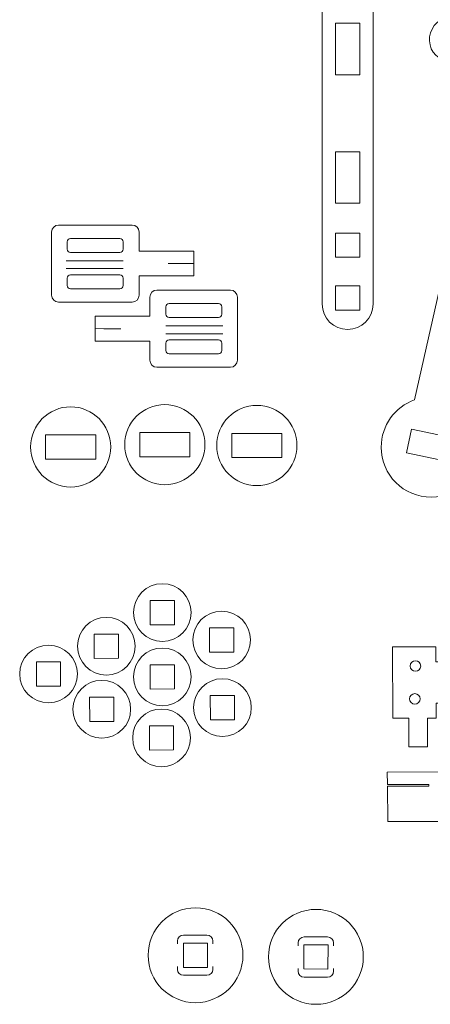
# Model space of a CAD drawing. Header units: centimetres. Extents: x -22.6 to 22.5, y -21.3 to 21.3.
# Tile 1 of 41: x -22.5 to -15.5, y -19.4 to -2.7. Entities that reach past the tile are written whole.
import ezdxf

# ---------------------------------------------------------------- set-up
doc = ezdxf.new("R2010")
doc.units = ezdxf.units.CM
doc.header["$MEASUREMENT"] = 0
doc.layers.add('layer 1', color=7, linetype='Continuous')

msp = doc.modelspace()

# ---------------------------------------------------------------- linework, layer by layer
at = {"layer": 'layer 1', "color": 250, "lineweight": 9}
for points, knots in [([(-16.89292, -0.66036), (-16.89292, -0.66036), (-16.89292, -0.66036), (-16.89292, -0.66036), (-16.89292, -0.66036), (-16.65518, -0.66036), (-16.46066, -0.85487), (-16.46066, -1.09261), (-16.46066, -1.09261), (-16.46066, -1.09261), (-16.46066, -7.56515), (-16.46066, -7.56515), (-16.46066, -7.56515), (-16.46066, -7.80288), (-16.65518, -7.9974), (-16.89292, -7.9974), (-16.89292, -7.9974), (-16.89292, -7.9974), (-16.89292, -7.9974), (-16.89292, -7.9974), (-16.89292, -7.9974), (-17.13064, -7.9974), (-17.32516, -7.80288), (-17.32516, -7.56515), (-17.32516, -7.56515), (-17.32516, -7.56515), (-17.32516, -1.09261), (-17.32516, -1.09261), (-17.32516, -1.09261), (-17.32516, -0.85487), (-17.13064, -0.66036), (-16.89292, -0.66036)], [0, 0, 0, 0, 0.11111111, 0.11111111, 0.11111111, 0.11111111, 0.22222222, 0.22222222, 0.22222222, 0.22222222, 0.33333333, 0.33333333, 0.33333333, 0.33333333, 0.44444444, 0.44444444, 0.44444444, 0.44444444, 0.55555556, 0.55555556, 0.55555556, 0.55555556, 0.66666667, 0.66666667, 0.66666667, 0.66666667, 0.77777778, 0.77777778, 0.77777778, 0.77777778, 1, 1, 1, 1]), ([(-15.75634, -9.19132), (-16.08641, -9.30794), (-16.3225, -9.62238), (-16.3225, -9.99272), (-16.3225, -9.99272), (-16.3225, -10.46256), (-15.94253, -10.84256), (-15.47267, -10.84256), (-15.47267, -10.84256), (-15.00279, -10.84256), (-14.62282, -10.46259), (-14.62282, -9.99272), (-14.62282, -9.99272), (-14.62282, -9.88302), (-14.64353, -9.77823), (-14.68128, -9.68201), (-14.68128, -9.68201), (-13.69496, -8.01502), (-11.10489, -6.91342), (-9.46076, -7.05213), (-9.46076, -7.05213), (-9.26086, -7.06899), (-8.85584, -6.88767), (-9.13367, -6.42366), (-9.13367, -6.42366), (-10.06791, -4.86342), (-12.00099, -2.82275), (-15.07369, -2.68657), (-15.07369, -2.68657), (-15.59017, -2.66368), (-15.65778, -3.38627), (-15.18629, -3.43261), (-15.18629, -3.43261), (-14.83343, -3.46728), (-14.56047, -3.88948), (-14.67253, -4.38625), (-14.67253, -4.38625), (-14.67253, -4.38625), (-15.75634, -9.19132), (-15.75634, -9.19132)], [0, 0, 0, 0, 0.09090909, 0.09090909, 0.09090909, 0.09090909, 0.18181818, 0.18181818, 0.18181818, 0.18181818, 0.27272727, 0.27272727, 0.27272727, 0.27272727, 0.36363636, 0.36363636, 0.36363636, 0.36363636, 0.45454545, 0.45454545, 0.45454545, 0.45454545, 0.54545455, 0.54545455, 0.54545455, 0.54545455, 0.63636364, 0.63636364, 0.63636364, 0.63636364, 0.72727273, 0.72727273, 0.72727273, 0.72727273, 0.81818182, 0.81818182, 0.81818182, 0.81818182, 1, 1, 1, 1]), ([(-17.09942, -2.80321), (-17.09942, -2.80321), (-16.68797, -2.80284), (-16.68797, -2.80284), (-16.68797, -2.80284), (-16.68797, -2.80284), (-16.68744, -3.67612), (-16.68744, -3.67612), (-16.68744, -3.67612), (-16.68744, -3.67612), (-17.0993, -3.67612), (-17.0993, -3.67612), (-17.0993, -3.67612), (-17.0993, -3.67612), (-17.09942, -2.80321), (-17.09942, -2.80321)], [0, 0, 0, 0, 0.2, 0.2, 0.2, 0.2, 0.4, 0.4, 0.4, 0.4, 0.6, 0.6, 0.6, 0.6, 1, 1, 1, 1]), ([(-17.09899, -5.85469), (-17.09899, -5.85469), (-16.68754, -5.85507), (-16.68754, -5.85507), (-16.68754, -5.85507), (-16.68754, -5.85507), (-16.68669, -4.9818), (-16.68669, -4.9818), (-16.68669, -4.9818), (-16.68669, -4.9818), (-17.09887, -4.9818), (-17.09887, -4.9818), (-17.09887, -4.9818), (-17.09887, -4.9818), (-17.09899, -5.85469), (-17.09899, -5.85469)], [0, 0, 0, 0, 0.2, 0.2, 0.2, 0.2, 0.4, 0.4, 0.4, 0.4, 0.6, 0.6, 0.6, 0.6, 1, 1, 1, 1]), ([(-19.50572, -6.66907), (-19.50572, -6.66907), (-20.43045, -6.66907), (-20.43045, -6.66907), (-20.43045, -6.66907), (-20.43045, -6.66907), (-20.43045, -6.34437), (-20.43045, -6.34437), (-20.43045, -6.34437), (-20.43045, -6.27853), (-20.48432, -6.22468), (-20.55014, -6.22468), (-20.55014, -6.22468), (-20.55014, -6.22468), (-21.79752, -6.22468), (-21.79752, -6.22468), (-21.79752, -6.22468), (-21.86335, -6.22468), (-21.91721, -6.27853), (-21.91721, -6.34437), (-21.91721, -6.34437), (-21.91721, -6.34437), (-21.91721, -7.4138), (-21.91721, -7.4138), (-21.91721, -7.4138), (-21.91721, -7.47963), (-21.86335, -7.53348), (-21.79752, -7.53348), (-21.79752, -7.53348), (-21.79752, -7.53348), (-20.55014, -7.53348), (-20.55014, -7.53348), (-20.55014, -7.53348), (-20.4843, -7.53348), (-20.43045, -7.47963), (-20.43045, -7.4138), (-20.43045, -7.4138), (-20.43045, -7.4138), (-20.43045, -7.08907), (-20.43045, -7.08907), (-20.43045, -7.08907), (-20.43045, -7.08907), (-19.50572, -7.08907), (-19.50572, -7.08907), (-19.50572, -7.08907), (-19.50572, -7.08907), (-19.50572, -6.66907), (-19.50572, -6.66907)], [0, 0, 0, 0, 0.07692308, 0.07692308, 0.07692308, 0.07692308, 0.15384615, 0.15384615, 0.15384615, 0.15384615, 0.23076923, 0.23076923, 0.23076923, 0.23076923, 0.30769231, 0.30769231, 0.30769231, 0.30769231, 0.38461538, 0.38461538, 0.38461538, 0.38461538, 0.46153846, 0.46153846, 0.46153846, 0.46153846, 0.53846154, 0.53846154, 0.53846154, 0.53846154, 0.61538462, 0.61538462, 0.61538462, 0.61538462, 0.69230769, 0.69230769, 0.69230769, 0.69230769, 0.76923077, 0.76923077, 0.76923077, 0.76923077, 0.84615385, 0.84615385, 0.84615385, 0.84615385, 1, 1, 1, 1]), ([(-20.76007, -6.453), (-20.76007, -6.453), (-21.59588, -6.453), (-21.59588, -6.453), (-21.59588, -6.453), (-21.62635, -6.453), (-21.65127, -6.47793), (-21.65127, -6.5084), (-21.65127, -6.5084), (-21.65127, -6.5084), (-21.65127, -6.63471), (-21.65127, -6.63471), (-21.65127, -6.63471), (-21.65127, -6.66518), (-21.62635, -6.6901), (-21.59588, -6.6901), (-21.59588, -6.6901), (-21.59588, -6.6901), (-20.76007, -6.6901), (-20.76007, -6.6901), (-20.76007, -6.6901), (-20.7296, -6.6901), (-20.70467, -6.66518), (-20.70467, -6.63471), (-20.70467, -6.63471), (-20.70467, -6.63471), (-20.70467, -6.5084), (-20.70467, -6.5084), (-20.70467, -6.5084), (-20.70467, -6.47793), (-20.7296, -6.453), (-20.76007, -6.453)], [0, 0, 0, 0, 0.11111111, 0.11111111, 0.11111111, 0.11111111, 0.22222222, 0.22222222, 0.22222222, 0.22222222, 0.33333333, 0.33333333, 0.33333333, 0.33333333, 0.44444444, 0.44444444, 0.44444444, 0.44444444, 0.55555556, 0.55555556, 0.55555556, 0.55555556, 0.66666667, 0.66666667, 0.66666667, 0.66666667, 0.77777778, 0.77777778, 0.77777778, 0.77777778, 1, 1, 1, 1]), ([(-16.68678, -6.77259), (-16.68678, -6.77259), (-16.68658, -6.36114), (-16.68658, -6.36114), (-16.68658, -6.36114), (-16.68658, -6.36114), (-17.0987, -6.36029), (-17.0987, -6.36029), (-17.0987, -6.36029), (-17.0987, -6.36029), (-17.09888, -6.77172), (-17.09888, -6.77172), (-17.09888, -6.77172), (-17.09888, -6.77172), (-16.68678, -6.77259), (-16.68678, -6.77259)], [0, 0, 0, 0, 0.2, 0.2, 0.2, 0.2, 0.4, 0.4, 0.4, 0.4, 0.6, 0.6, 0.6, 0.6, 1, 1, 1, 1]), ([(-20.76008, -7.06857), (-20.76008, -7.06857), (-21.59589, -7.06857), (-21.59589, -7.06857), (-21.59589, -7.06857), (-21.62636, -7.06857), (-21.65129, -7.09349), (-21.65129, -7.12396), (-21.65129, -7.12396), (-21.65129, -7.12396), (-21.65129, -7.25027), (-21.65129, -7.25027), (-21.65129, -7.25027), (-21.65129, -7.28074), (-21.62636, -7.30567), (-21.59589, -7.30567), (-21.59589, -7.30567), (-21.59589, -7.30567), (-20.76008, -7.30567), (-20.76008, -7.30567), (-20.76008, -7.30567), (-20.72961, -7.30567), (-20.70469, -7.28074), (-20.70469, -7.25027), (-20.70469, -7.25027), (-20.70469, -7.25027), (-20.70469, -7.12396), (-20.70469, -7.12396), (-20.70469, -7.12396), (-20.70469, -7.09349), (-20.72961, -7.06857), (-20.76008, -7.06857)], [0, 0, 0, 0, 0.11111111, 0.11111111, 0.11111111, 0.11111111, 0.22222222, 0.22222222, 0.22222222, 0.22222222, 0.33333333, 0.33333333, 0.33333333, 0.33333333, 0.44444444, 0.44444444, 0.44444444, 0.44444444, 0.55555556, 0.55555556, 0.55555556, 0.55555556, 0.66666667, 0.66666667, 0.66666667, 0.66666667, 0.77777778, 0.77777778, 0.77777778, 0.77777778, 1, 1, 1, 1]), ([(-21.1753, -7.77302), (-21.1753, -7.77302), (-20.25057, -7.77302), (-20.25057, -7.77302), (-20.25057, -7.77302), (-20.25057, -7.77302), (-20.25057, -7.44832), (-20.25057, -7.44832), (-20.25057, -7.44832), (-20.25057, -7.38248), (-20.1967, -7.32863), (-20.13088, -7.32863), (-20.13088, -7.32863), (-20.13088, -7.32863), (-18.8835, -7.32863), (-18.8835, -7.32863), (-18.8835, -7.32863), (-18.81767, -7.32863), (-18.76381, -7.38248), (-18.76381, -7.44832), (-18.76381, -7.44832), (-18.76381, -7.44832), (-18.76381, -8.51775), (-18.76381, -8.51775), (-18.76381, -8.51775), (-18.76381, -8.58358), (-18.81767, -8.63743), (-18.8835, -8.63743), (-18.8835, -8.63743), (-18.8835, -8.63743), (-20.13088, -8.63743), (-20.13088, -8.63743), (-20.13088, -8.63743), (-20.19672, -8.63743), (-20.25057, -8.58358), (-20.25057, -8.51775), (-20.25057, -8.51775), (-20.25057, -8.51775), (-20.25057, -8.19302), (-20.25057, -8.19302), (-20.25057, -8.19302), (-20.25057, -8.19302), (-21.1753, -8.19302), (-21.1753, -8.19302), (-21.1753, -8.19302), (-21.1753, -8.19302), (-21.1753, -7.77302), (-21.1753, -7.77302)], [0, 0, 0, 0, 0.07692308, 0.07692308, 0.07692308, 0.07692308, 0.15384615, 0.15384615, 0.15384615, 0.15384615, 0.23076923, 0.23076923, 0.23076923, 0.23076923, 0.30769231, 0.30769231, 0.30769231, 0.30769231, 0.38461538, 0.38461538, 0.38461538, 0.38461538, 0.46153846, 0.46153846, 0.46153846, 0.46153846, 0.53846154, 0.53846154, 0.53846154, 0.53846154, 0.61538462, 0.61538462, 0.61538462, 0.61538462, 0.69230769, 0.69230769, 0.69230769, 0.69230769, 0.76923077, 0.76923077, 0.76923077, 0.76923077, 0.84615385, 0.84615385, 0.84615385, 0.84615385, 1, 1, 1, 1]), ([(-16.68701, -7.67046), (-16.68701, -7.67046), (-16.68681, -7.25901), (-16.68681, -7.25901), (-16.68681, -7.25901), (-16.68681, -7.25901), (-17.09892, -7.25816), (-17.09892, -7.25816), (-17.09892, -7.25816), (-17.09892, -7.25816), (-17.09911, -7.66959), (-17.09911, -7.66959), (-17.09911, -7.66959), (-17.09911, -7.66959), (-16.68701, -7.67046), (-16.68701, -7.67046)], [0, 0, 0, 0, 0.2, 0.2, 0.2, 0.2, 0.4, 0.4, 0.4, 0.4, 0.6, 0.6, 0.6, 0.6, 1, 1, 1, 1]), ([(-19.92095, -7.55695), (-19.92095, -7.55695), (-19.08514, -7.55695), (-19.08514, -7.55695), (-19.08514, -7.55695), (-19.05467, -7.55695), (-19.02975, -7.58188), (-19.02975, -7.61235), (-19.02975, -7.61235), (-19.02975, -7.61235), (-19.02975, -7.73866), (-19.02975, -7.73866), (-19.02975, -7.73866), (-19.02975, -7.76913), (-19.05467, -7.79405), (-19.08514, -7.79405), (-19.08514, -7.79405), (-19.08514, -7.79405), (-19.92095, -7.79405), (-19.92095, -7.79405), (-19.92095, -7.79405), (-19.95142, -7.79405), (-19.97635, -7.76913), (-19.97635, -7.73866), (-19.97635, -7.73866), (-19.97635, -7.73866), (-19.97635, -7.61235), (-19.97635, -7.61235), (-19.97635, -7.61235), (-19.97635, -7.58188), (-19.95142, -7.55695), (-19.92095, -7.55695)], [0, 0, 0, 0, 0.11111111, 0.11111111, 0.11111111, 0.11111111, 0.22222222, 0.22222222, 0.22222222, 0.22222222, 0.33333333, 0.33333333, 0.33333333, 0.33333333, 0.44444444, 0.44444444, 0.44444444, 0.44444444, 0.55555556, 0.55555556, 0.55555556, 0.55555556, 0.66666667, 0.66666667, 0.66666667, 0.66666667, 0.77777778, 0.77777778, 0.77777778, 0.77777778, 1, 1, 1, 1]), ([(-19.92094, -8.17252), (-19.92094, -8.17252), (-19.08513, -8.17252), (-19.08513, -8.17252), (-19.08513, -8.17252), (-19.05466, -8.17252), (-19.02973, -8.19744), (-19.02973, -8.22791), (-19.02973, -8.22791), (-19.02973, -8.22791), (-19.02973, -8.35422), (-19.02973, -8.35422), (-19.02973, -8.35422), (-19.02973, -8.38469), (-19.05466, -8.40962), (-19.08513, -8.40962), (-19.08513, -8.40962), (-19.08513, -8.40962), (-19.92094, -8.40962), (-19.92094, -8.40962), (-19.92094, -8.40962), (-19.95141, -8.40962), (-19.97633, -8.38469), (-19.97633, -8.35422), (-19.97633, -8.35422), (-19.97633, -8.35422), (-19.97633, -8.22791), (-19.97633, -8.22791), (-19.97633, -8.22791), (-19.97633, -8.19744), (-19.95141, -8.17252), (-19.92094, -8.17252)], [0, 0, 0, 0, 0.11111111, 0.11111111, 0.11111111, 0.11111111, 0.22222222, 0.22222222, 0.22222222, 0.22222222, 0.33333333, 0.33333333, 0.33333333, 0.33333333, 0.44444444, 0.44444444, 0.44444444, 0.44444444, 0.55555556, 0.55555556, 0.55555556, 0.55555556, 0.66666667, 0.66666667, 0.66666667, 0.66666667, 0.77777778, 0.77777778, 0.77777778, 0.77777778, 1, 1, 1, 1]), ([(-21.59363, -9.30935), (-21.21763, -9.30935), (-20.91281, -9.61417), (-20.91281, -9.99017), (-20.91281, -9.99017), (-20.91281, -10.36617), (-21.21763, -10.67099), (-21.59363, -10.67099), (-21.59363, -10.67099), (-21.96962, -10.67099), (-22.27445, -10.36617), (-22.27445, -9.99017), (-22.27445, -9.99017), (-22.27445, -9.61417), (-21.96962, -9.30935), (-21.59363, -9.30935)], [0, 0, 0, 0, 0.2, 0.2, 0.2, 0.2, 0.4, 0.4, 0.4, 0.4, 0.6, 0.6, 0.6, 0.6, 1, 1, 1, 1]), ([(-19.99604, -9.27005), (-19.62003, -9.27005), (-19.31521, -9.57487), (-19.31521, -9.95087), (-19.31521, -9.95087), (-19.31521, -10.32686), (-19.62003, -10.63169), (-19.99604, -10.63169), (-19.99604, -10.63169), (-20.37203, -10.63169), (-20.67685, -10.32686), (-20.67685, -9.95087), (-20.67685, -9.95087), (-20.67685, -9.57487), (-20.37203, -9.27005), (-19.99604, -9.27005)], [0, 0, 0, 0, 0.2, 0.2, 0.2, 0.2, 0.4, 0.4, 0.4, 0.4, 0.6, 0.6, 0.6, 0.6, 1, 1, 1, 1]), ([(-18.43361, -9.28412), (-18.0576, -9.28412), (-17.75278, -9.58894), (-17.75278, -9.96494), (-17.75278, -9.96494), (-17.75278, -10.34094), (-18.0576, -10.64576), (-18.43361, -10.64576), (-18.43361, -10.64576), (-18.8096, -10.64576), (-19.11442, -10.34094), (-19.11442, -9.96494), (-19.11442, -9.96494), (-19.11442, -9.58894), (-18.8096, -9.28412), (-18.43361, -9.28412)], [0, 0, 0, 0, 0.2, 0.2, 0.2, 0.2, 0.4, 0.4, 0.4, 0.4, 0.6, 0.6, 0.6, 0.6, 1, 1, 1, 1]), ([(-15.89357, -10.08889), (-15.89357, -10.08889), (-15.80869, -9.68628), (-15.80869, -9.68628), (-15.80869, -9.68628), (-15.80869, -9.68628), (-15.02818, -9.8507), (-15.02818, -9.8507), (-15.02818, -9.8507), (-15.02818, -9.8507), (-15.11307, -10.25329), (-15.11307, -10.25329), (-15.11307, -10.25329), (-15.11307, -10.25329), (-15.89357, -10.08889), (-15.89357, -10.08889)], [0, 0, 0, 0, 0.2, 0.2, 0.2, 0.2, 0.4, 0.4, 0.4, 0.4, 0.6, 0.6, 0.6, 0.6, 1, 1, 1, 1]), ([(-21.16842, -9.78401), (-21.16842, -9.78401), (-21.16802, -10.19546), (-21.16802, -10.19546), (-21.16802, -10.19546), (-21.16802, -10.19546), (-22.01883, -10.19631), (-22.01883, -10.19631), (-22.01883, -10.19631), (-22.01883, -10.19631), (-22.01922, -9.78488), (-22.01922, -9.78488), (-22.01922, -9.78488), (-22.01922, -9.78488), (-21.16842, -9.78401), (-21.16842, -9.78401)], [0, 0, 0, 0, 0.2, 0.2, 0.2, 0.2, 0.4, 0.4, 0.4, 0.4, 0.6, 0.6, 0.6, 0.6, 1, 1, 1, 1]), ([(-19.57082, -9.74471), (-19.57082, -9.74471), (-19.57042, -10.15616), (-19.57042, -10.15616), (-19.57042, -10.15616), (-19.57042, -10.15616), (-20.42124, -10.15701), (-20.42124, -10.15701), (-20.42124, -10.15701), (-20.42124, -10.15701), (-20.42162, -9.74557), (-20.42162, -9.74557), (-20.42162, -9.74557), (-20.42162, -9.74557), (-19.57082, -9.74471), (-19.57082, -9.74471)], [0, 0, 0, 0, 0.2, 0.2, 0.2, 0.2, 0.4, 0.4, 0.4, 0.4, 0.6, 0.6, 0.6, 0.6, 1, 1, 1, 1]), ([(-18.00839, -9.75878), (-18.00839, -9.75878), (-18.00799, -10.17023), (-18.00799, -10.17023), (-18.00799, -10.17023), (-18.00799, -10.17023), (-18.85881, -10.17108), (-18.85881, -10.17108), (-18.85881, -10.17108), (-18.85881, -10.17108), (-18.85919, -9.75965), (-18.85919, -9.75965), (-18.85919, -9.75965), (-18.85919, -9.75965), (-18.00839, -9.75878), (-18.00839, -9.75878)], [0, 0, 0, 0, 0.2, 0.2, 0.2, 0.2, 0.4, 0.4, 0.4, 0.4, 0.6, 0.6, 0.6, 0.6, 1, 1, 1, 1]), ([(-20.03765, -12.30977), (-20.30839, -12.30977), (-20.52709, -12.52848), (-20.52709, -12.79921), (-20.52709, -12.79921), (-20.52709, -13.06995), (-20.30839, -13.28865), (-20.03765, -13.28865), (-20.03765, -13.28865), (-19.76692, -13.28865), (-19.54821, -13.06995), (-19.54821, -12.79921), (-19.54821, -12.79921), (-19.54821, -12.52848), (-19.76692, -12.30977), (-20.03765, -12.30977)], [0, 0, 0, 0, 0.2, 0.2, 0.2, 0.2, 0.4, 0.4, 0.4, 0.4, 0.6, 0.6, 0.6, 0.6, 1, 1, 1, 1]), ([(-19.8317, -12.59306), (-19.8317, -12.59306), (-19.8315, -13.00451), (-19.8315, -13.00451), (-19.8315, -13.00451), (-19.8315, -13.00451), (-20.24362, -13.00536), (-20.24362, -13.00536), (-20.24362, -13.00536), (-20.24362, -13.00536), (-20.2438, -12.59393), (-20.2438, -12.59393), (-20.2438, -12.59393), (-20.2438, -12.59393), (-19.8317, -12.59306), (-19.8317, -12.59306)], [0, 0, 0, 0, 0.2, 0.2, 0.2, 0.2, 0.4, 0.4, 0.4, 0.4, 0.6, 0.6, 0.6, 0.6, 1, 1, 1, 1]), ([(-19.03123, -12.77428), (-19.30196, -12.77428), (-19.52067, -12.99298), (-19.52067, -13.26372), (-19.52067, -13.26372), (-19.52067, -13.53445), (-19.30196, -13.75316), (-19.03123, -13.75316), (-19.03123, -13.75316), (-18.76049, -13.75316), (-18.54179, -13.53445), (-18.54179, -13.26372), (-18.54179, -13.26372), (-18.54179, -12.99298), (-18.76049, -12.77428), (-19.03123, -12.77428)], [0, 0, 0, 0, 0.2, 0.2, 0.2, 0.2, 0.4, 0.4, 0.4, 0.4, 0.6, 0.6, 0.6, 0.6, 1, 1, 1, 1]), ([(-20.98778, -12.87984), (-21.25851, -12.87984), (-21.47722, -13.09854), (-21.47722, -13.36928), (-21.47722, -13.36928), (-21.47722, -13.64001), (-21.25851, -13.85872), (-20.98778, -13.85872), (-20.98778, -13.85872), (-20.71704, -13.85872), (-20.49834, -13.64001), (-20.49834, -13.36928), (-20.49834, -13.36928), (-20.49834, -13.09854), (-20.71704, -12.87984), (-20.98778, -12.87984)], [0, 0, 0, 0, 0.2, 0.2, 0.2, 0.2, 0.4, 0.4, 0.4, 0.4, 0.6, 0.6, 0.6, 0.6, 1, 1, 1, 1]), ([(-20.78183, -13.16313), (-20.78183, -13.16313), (-20.78163, -13.57458), (-20.78163, -13.57458), (-20.78163, -13.57458), (-20.78163, -13.57458), (-21.19374, -13.57543), (-21.19374, -13.57543), (-21.19374, -13.57543), (-21.19374, -13.57543), (-21.19393, -13.16399), (-21.19393, -13.16399), (-21.19393, -13.16399), (-21.19393, -13.16399), (-20.78183, -13.16313), (-20.78183, -13.16313)], [0, 0, 0, 0, 0.2, 0.2, 0.2, 0.2, 0.4, 0.4, 0.4, 0.4, 0.6, 0.6, 0.6, 0.6, 1, 1, 1, 1]), ([(-18.82528, -13.05757), (-18.82528, -13.05757), (-18.82508, -13.46902), (-18.82508, -13.46902), (-18.82508, -13.46902), (-18.82508, -13.46902), (-19.23719, -13.46987), (-19.23719, -13.46987), (-19.23719, -13.46987), (-19.23719, -13.46987), (-19.23738, -13.05843), (-19.23738, -13.05843), (-19.23738, -13.05843), (-19.23738, -13.05843), (-18.82528, -13.05757), (-18.82528, -13.05757)], [0, 0, 0, 0, 0.2, 0.2, 0.2, 0.2, 0.4, 0.4, 0.4, 0.4, 0.6, 0.6, 0.6, 0.6, 1, 1, 1, 1]), ([(-21.9698, -13.35151), (-22.24053, -13.35151), (-22.45924, -13.57022), (-22.45924, -13.84095), (-22.45924, -13.84095), (-22.45924, -14.11168), (-22.24053, -14.33039), (-21.9698, -14.33039), (-21.9698, -14.33039), (-21.69906, -14.33039), (-21.48036, -14.11168), (-21.48036, -13.84095), (-21.48036, -13.84095), (-21.48036, -13.57022), (-21.69906, -13.35151), (-21.9698, -13.35151)], [0, 0, 0, 0, 0.2, 0.2, 0.2, 0.2, 0.4, 0.4, 0.4, 0.4, 0.6, 0.6, 0.6, 0.6, 1, 1, 1, 1]), ([(-20.03765, -13.40065), (-20.30839, -13.40065), (-20.52709, -13.61936), (-20.52709, -13.89009), (-20.52709, -13.89009), (-20.52709, -14.16083), (-20.30839, -14.37953), (-20.03765, -14.37953), (-20.03765, -14.37953), (-19.76692, -14.37953), (-19.54821, -14.16083), (-19.54821, -13.89009), (-19.54821, -13.89009), (-19.54821, -13.61936), (-19.76692, -13.40065), (-20.03765, -13.40065)], [0, 0, 0, 0, 0.2, 0.2, 0.2, 0.2, 0.4, 0.4, 0.4, 0.4, 0.6, 0.6, 0.6, 0.6, 1, 1, 1, 1]), ([(-12.43082, -13.77554), (-12.43082, -13.77554), (-12.43117, -13.97206), (-12.43117, -13.97206), (-12.43117, -13.97206), (-12.43117, -13.97206), (-13.19631, -13.97209), (-13.19631, -13.97209), (-13.19631, -13.97209), (-13.19631, -13.97209), (-13.19631, -13.99858), (-13.19631, -13.99858), (-13.19631, -13.99858), (-13.19631, -13.99858), (-12.43112, -13.99856), (-12.43112, -13.99856), (-12.43112, -13.99856), (-12.43112, -13.99856), (-12.43082, -14.19554), (-12.43082, -14.19554), (-12.43082, -14.19554), (-12.43082, -14.19554), (-13.78671, -14.19554), (-13.78671, -14.19554), (-13.78671, -14.19554), (-13.78671, -14.19554), (-13.78608, -14.33337), (-13.78608, -14.33337), (-13.78608, -14.33337), (-13.78608, -14.33337), (-15.39204, -14.33471), (-15.39204, -14.33471), (-15.39204, -14.33471), (-15.39204, -14.33471), (-15.39172, -14.59056), (-15.39172, -14.59056), (-15.39172, -14.59056), (-15.39172, -14.59056), (-15.53687, -14.59067), (-15.53687, -14.59067), (-15.53687, -14.59067), (-15.53687, -14.59067), (-15.53628, -15.07818), (-15.53628, -15.07818), (-15.53628, -15.07818), (-15.53628, -15.07818), (-15.85482, -15.07842), (-15.85482, -15.07842), (-15.85482, -15.07842), (-15.85482, -15.07842), (-15.8554, -14.59091), (-15.8554, -14.59091), (-15.8554, -14.59091), (-15.8554, -14.59091), (-16.12703, -14.59111), (-16.12703, -14.59111), (-16.12703, -14.59111), (-16.12703, -14.59111), (-16.12857, -13.37979), (-16.12857, -13.37979), (-16.12857, -13.37979), (-16.12857, -13.37979), (-15.39325, -13.37923), (-15.39325, -13.37923), (-15.39325, -13.37923), (-15.39325, -13.37923), (-15.39293, -13.63707), (-15.39293, -13.63707), (-15.39293, -13.63707), (-15.39293, -13.63707), (-13.78688, -13.63572), (-13.78688, -13.63572), (-13.78688, -13.63572), (-13.78688, -13.63572), (-13.78671, -13.77554), (-13.78671, -13.77554), (-13.78671, -13.77554), (-13.78671, -13.77554), (-12.43082, -13.77554), (-12.43082, -13.77554)], [0, 0, 0, 0, 0.04761905, 0.04761905, 0.04761905, 0.04761905, 0.0952381, 0.0952381, 0.0952381, 0.0952381, 0.14285714, 0.14285714, 0.14285714, 0.14285714, 0.19047619, 0.19047619, 0.19047619, 0.19047619, 0.23809524, 0.23809524, 0.23809524, 0.23809524, 0.28571429, 0.28571429, 0.28571429, 0.28571429, 0.33333333, 0.33333333, 0.33333333, 0.33333333, 0.38095238, 0.38095238, 0.38095238, 0.38095238, 0.42857143, 0.42857143, 0.42857143, 0.42857143, 0.47619048, 0.47619048, 0.47619048, 0.47619048, 0.52380952, 0.52380952, 0.52380952, 0.52380952, 0.57142857, 0.57142857, 0.57142857, 0.57142857, 0.61904762, 0.61904762, 0.61904762, 0.61904762, 0.66666667, 0.66666667, 0.66666667, 0.66666667, 0.71428571, 0.71428571, 0.71428571, 0.71428571, 0.76190476, 0.76190476, 0.76190476, 0.76190476, 0.80952381, 0.80952381, 0.80952381, 0.80952381, 0.85714286, 0.85714286, 0.85714286, 0.85714286, 0.9047619, 0.9047619, 0.9047619, 0.9047619, 1, 1, 1, 1]), ([(-21.76385, -13.6348), (-21.76385, -13.6348), (-21.76365, -14.04625), (-21.76365, -14.04625), (-21.76365, -14.04625), (-21.76365, -14.04625), (-22.17576, -14.0471), (-22.17576, -14.0471), (-22.17576, -14.0471), (-22.17576, -14.0471), (-22.17595, -13.63566), (-22.17595, -13.63566), (-22.17595, -13.63566), (-22.17595, -13.63566), (-21.76385, -13.6348), (-21.76385, -13.6348)], [0, 0, 0, 0, 0.2, 0.2, 0.2, 0.2, 0.4, 0.4, 0.4, 0.4, 0.6, 0.6, 0.6, 0.6, 1, 1, 1, 1]), ([(-19.8317, -13.68394), (-19.8317, -13.68394), (-19.8315, -14.09539), (-19.8315, -14.09539), (-19.8315, -14.09539), (-19.8315, -14.09539), (-20.24362, -14.09624), (-20.24362, -14.09624), (-20.24362, -14.09624), (-20.24362, -14.09624), (-20.2438, -13.68481), (-20.2438, -13.68481), (-20.2438, -13.68481), (-20.2438, -13.68481), (-19.8317, -13.68394), (-19.8317, -13.68394)], [0, 0, 0, 0, 0.2, 0.2, 0.2, 0.2, 0.4, 0.4, 0.4, 0.4, 0.6, 0.6, 0.6, 0.6, 1, 1, 1, 1]), ([(-15.74214, -13.61557), (-15.79185, -13.61557), (-15.83214, -13.65586), (-15.83214, -13.70557), (-15.83214, -13.70557), (-15.83214, -13.75527), (-15.79185, -13.79557), (-15.74214, -13.79557), (-15.74214, -13.79557), (-15.69244, -13.79557), (-15.65214, -13.75527), (-15.65214, -13.70557), (-15.65214, -13.70557), (-15.65214, -13.65586), (-15.69244, -13.61557), (-15.74214, -13.61557)], [0, 0, 0, 0, 0.2, 0.2, 0.2, 0.2, 0.4, 0.4, 0.4, 0.4, 0.6, 0.6, 0.6, 0.6, 1, 1, 1, 1]), ([(-21.0652, -13.94961), (-21.33593, -13.94961), (-21.55464, -14.16832), (-21.55464, -14.43905), (-21.55464, -14.43905), (-21.55464, -14.70979), (-21.33593, -14.92849), (-21.0652, -14.92849), (-21.0652, -14.92849), (-20.79446, -14.92849), (-20.57576, -14.70979), (-20.57576, -14.43905), (-20.57576, -14.43905), (-20.57576, -14.16832), (-20.79446, -13.94961), (-21.0652, -13.94961)], [0, 0, 0, 0, 0.2, 0.2, 0.2, 0.2, 0.4, 0.4, 0.4, 0.4, 0.6, 0.6, 0.6, 0.6, 1, 1, 1, 1]), ([(-19.01716, -13.92146), (-19.28789, -13.92146), (-19.5066, -14.14016), (-19.5066, -14.41089), (-19.5066, -14.41089), (-19.5066, -14.68163), (-19.28789, -14.90033), (-19.01716, -14.90033), (-19.01716, -14.90033), (-18.74642, -14.90033), (-18.52772, -14.68163), (-18.52772, -14.41089), (-18.52772, -14.41089), (-18.52772, -14.14016), (-18.74642, -13.92146), (-19.01716, -13.92146)], [0, 0, 0, 0, 0.2, 0.2, 0.2, 0.2, 0.4, 0.4, 0.4, 0.4, 0.6, 0.6, 0.6, 0.6, 1, 1, 1, 1]), ([(-15.75238, -14.17349), (-15.80209, -14.17349), (-15.84238, -14.21378), (-15.84238, -14.26349), (-15.84238, -14.26349), (-15.84238, -14.31319), (-15.80209, -14.35349), (-15.75238, -14.35349), (-15.75238, -14.35349), (-15.70268, -14.35349), (-15.66238, -14.31319), (-15.66238, -14.26349), (-15.66238, -14.26349), (-15.66238, -14.21378), (-15.70268, -14.17349), (-15.75238, -14.17349)], [0, 0, 0, 0, 0.2, 0.2, 0.2, 0.2, 0.4, 0.4, 0.4, 0.4, 0.6, 0.6, 0.6, 0.6, 1, 1, 1, 1]), ([(-20.85925, -14.2329), (-20.85925, -14.2329), (-20.85905, -14.64435), (-20.85905, -14.64435), (-20.85905, -14.64435), (-20.85905, -14.64435), (-21.27116, -14.6452), (-21.27116, -14.6452), (-21.27116, -14.6452), (-21.27116, -14.6452), (-21.27135, -14.23377), (-21.27135, -14.23377), (-21.27135, -14.23377), (-21.27135, -14.23377), (-20.85925, -14.2329), (-20.85925, -14.2329)], [0, 0, 0, 0, 0.2, 0.2, 0.2, 0.2, 0.4, 0.4, 0.4, 0.4, 0.6, 0.6, 0.6, 0.6, 1, 1, 1, 1]), ([(-18.81121, -14.20474), (-18.81121, -14.20474), (-18.81101, -14.61619), (-18.81101, -14.61619), (-18.81101, -14.61619), (-18.81101, -14.61619), (-19.22312, -14.61704), (-19.22312, -14.61704), (-19.22312, -14.61704), (-19.22312, -14.61704), (-19.22331, -14.20561), (-19.22331, -14.20561), (-19.22331, -14.20561), (-19.22331, -14.20561), (-18.81121, -14.20474), (-18.81121, -14.20474)], [0, 0, 0, 0, 0.2, 0.2, 0.2, 0.2, 0.4, 0.4, 0.4, 0.4, 0.6, 0.6, 0.6, 0.6, 1, 1, 1, 1]), ([(-20.05172, -14.43523), (-20.32246, -14.43523), (-20.54116, -14.65394), (-20.54116, -14.92467), (-20.54116, -14.92467), (-20.54116, -15.19541), (-20.32246, -15.41411), (-20.05172, -15.41411), (-20.05172, -15.41411), (-19.78099, -15.41411), (-19.56228, -15.19541), (-19.56228, -14.92467), (-19.56228, -14.92467), (-19.56228, -14.65394), (-19.78099, -14.43523), (-20.05172, -14.43523)], [0, 0, 0, 0, 0.2, 0.2, 0.2, 0.2, 0.4, 0.4, 0.4, 0.4, 0.6, 0.6, 0.6, 0.6, 1, 1, 1, 1]), ([(-19.84577, -14.71852), (-19.84577, -14.71852), (-19.84557, -15.12997), (-19.84557, -15.12997), (-19.84557, -15.12997), (-19.84557, -15.12997), (-20.25769, -15.13082), (-20.25769, -15.13082), (-20.25769, -15.13082), (-20.25769, -15.13082), (-20.25787, -14.71939), (-20.25787, -14.71939), (-20.25787, -14.71939), (-20.25787, -14.71939), (-19.84577, -14.71852), (-19.84577, -14.71852)], [0, 0, 0, 0, 0.2, 0.2, 0.2, 0.2, 0.4, 0.4, 0.4, 0.4, 0.6, 0.6, 0.6, 0.6, 1, 1, 1, 1]), ([(-16.22005, -15.50362), (-16.22005, -15.50362), (-12.90301, -15.50324), (-12.90301, -15.50324), (-12.90301, -15.50324), (-12.90301, -15.50324), (-12.90289, -15.14696), (-12.90289, -15.14696), (-12.90289, -15.14696), (-12.90289, -15.14696), (-12.56878, -15.14694), (-12.56878, -15.14694), (-12.56878, -15.14694), (-12.49323, -15.14694), (-12.43142, -15.20879), (-12.43142, -15.28431), (-12.43142, -15.28431), (-12.43142, -15.28431), (-12.43142, -16.56055), (-12.43142, -16.56055), (-12.43142, -16.56055), (-12.43142, -16.6361), (-12.49324, -16.69786), (-12.56878, -16.69791), (-12.56878, -16.69791), (-12.56878, -16.69791), (-12.90341, -16.69823), (-12.90341, -16.69823), (-12.90341, -16.69823), (-12.90341, -16.69823), (-12.90329, -16.34075), (-12.90329, -16.34075), (-12.90329, -16.34075), (-12.90329, -16.34075), (-16.21284, -16.34112), (-16.21284, -16.34112), (-16.21284, -16.34112), (-16.21284, -16.34112), (-16.21799, -15.74334), (-16.21799, -15.74334), (-16.21799, -15.74334), (-16.21799, -15.74334), (-15.51356, -15.74332), (-15.51356, -15.74332), (-15.51356, -15.74332), (-15.51356, -15.74332), (-15.51356, -15.71682), (-15.51356, -15.71682), (-15.51356, -15.71682), (-15.51356, -15.71682), (-16.21821, -15.71685), (-16.21821, -15.71685), (-16.21821, -15.71685), (-16.21821, -15.71685), (-16.22005, -15.50362), (-16.22005, -15.50362)], [0, 0, 0, 0, 0.06666667, 0.06666667, 0.06666667, 0.06666667, 0.13333333, 0.13333333, 0.13333333, 0.13333333, 0.2, 0.2, 0.2, 0.2, 0.26666667, 0.26666667, 0.26666667, 0.26666667, 0.33333333, 0.33333333, 0.33333333, 0.33333333, 0.4, 0.4, 0.4, 0.4, 0.46666667, 0.46666667, 0.46666667, 0.46666667, 0.53333333, 0.53333333, 0.53333333, 0.53333333, 0.6, 0.6, 0.6, 0.6, 0.66666667, 0.66666667, 0.66666667, 0.66666667, 0.73333333, 0.73333333, 0.73333333, 0.73333333, 0.8, 0.8, 0.8, 0.8, 0.86666667, 0.86666667, 0.86666667, 0.86666667, 1, 1, 1, 1]), ([(-20.27962, -18.61236), (-20.27962, -18.1678), (-19.9192, -17.80738), (-19.47464, -17.80738), (-19.47464, -17.80738), (-19.0301, -17.80738), (-18.66968, -18.1678), (-18.66968, -18.61236), (-18.66968, -18.61236), (-18.66968, -19.0569), (-19.0301, -19.41732), (-19.47464, -19.41732), (-19.47464, -19.41732), (-19.9192, -19.41732), (-20.27962, -19.0569), (-20.27962, -18.61236)], [0, 0, 0, 0, 0.2, 0.2, 0.2, 0.2, 0.4, 0.4, 0.4, 0.4, 0.6, 0.6, 0.6, 0.6, 1, 1, 1, 1]), ([(-18.23631, -18.63924), (-18.23631, -18.19468), (-17.8759, -17.83426), (-17.43133, -17.83426), (-17.43133, -17.83426), (-16.98679, -17.83426), (-16.62638, -18.19468), (-16.62638, -18.63924), (-16.62638, -18.63924), (-16.62638, -19.08378), (-16.98679, -19.4442), (-17.43133, -19.4442), (-17.43133, -19.4442), (-17.8759, -19.4442), (-18.23631, -19.08378), (-18.23631, -18.63924)], [0, 0, 0, 0, 0.2, 0.2, 0.2, 0.2, 0.4, 0.4, 0.4, 0.4, 0.6, 0.6, 0.6, 0.6, 1, 1, 1, 1]), ([(-19.78087, -18.42017), (-19.78087, -18.42017), (-19.78087, -18.37017), (-19.78087, -18.37017), (-19.78087, -18.37017), (-19.78087, -18.31509), (-19.73595, -18.27017), (-19.68087, -18.27017), (-19.68087, -18.27017), (-19.68087, -18.27017), (-19.28087, -18.27017), (-19.28087, -18.27017), (-19.28087, -18.27017), (-19.22579, -18.27017), (-19.18087, -18.31509), (-19.18087, -18.37017), (-19.18087, -18.37017), (-19.18087, -18.37017), (-19.18087, -18.42017), (-19.18087, -18.42017)], [0, 0, 0, 0, 0.16666667, 0.16666667, 0.16666667, 0.16666667, 0.33333333, 0.33333333, 0.33333333, 0.33333333, 0.5, 0.5, 0.5, 0.5, 0.66666667, 0.66666667, 0.66666667, 0.66666667, 1, 1, 1, 1]), ([(-17.73182, -18.45226), (-17.73182, -18.45226), (-17.73182, -18.40226), (-17.73182, -18.40226), (-17.73182, -18.40226), (-17.73182, -18.34718), (-17.6869, -18.30226), (-17.63182, -18.30226), (-17.63182, -18.30226), (-17.63182, -18.30226), (-17.23182, -18.30226), (-17.23182, -18.30226), (-17.23182, -18.30226), (-17.17674, -18.30226), (-17.13182, -18.34718), (-17.13182, -18.40226), (-17.13182, -18.40226), (-17.13182, -18.40226), (-17.13182, -18.45226), (-17.13182, -18.45226)], [0, 0, 0, 0, 0.16666667, 0.16666667, 0.16666667, 0.16666667, 0.33333333, 0.33333333, 0.33333333, 0.33333333, 0.5, 0.5, 0.5, 0.5, 0.66666667, 0.66666667, 0.66666667, 0.66666667, 1, 1, 1, 1]), ([(-19.2685, -18.4064), (-19.2685, -18.4064), (-19.67995, -18.4062), (-19.67995, -18.4062), (-19.67995, -18.4062), (-19.67995, -18.4062), (-19.6808, -18.81832), (-19.6808, -18.81832), (-19.6808, -18.81832), (-19.6808, -18.81832), (-19.26937, -18.8185), (-19.26937, -18.8185), (-19.26937, -18.8185), (-19.26937, -18.8185), (-19.2685, -18.4064), (-19.2685, -18.4064)], [0, 0, 0, 0, 0.2, 0.2, 0.2, 0.2, 0.4, 0.4, 0.4, 0.4, 0.6, 0.6, 0.6, 0.6, 1, 1, 1, 1]), ([(-17.22519, -18.43328), (-17.22519, -18.43328), (-17.63664, -18.43308), (-17.63664, -18.43308), (-17.63664, -18.43308), (-17.63664, -18.43308), (-17.63749, -18.84519), (-17.63749, -18.84519), (-17.63749, -18.84519), (-17.63749, -18.84519), (-17.22606, -18.84538), (-17.22606, -18.84538), (-17.22606, -18.84538), (-17.22606, -18.84538), (-17.22519, -18.43328), (-17.22519, -18.43328)], [0, 0, 0, 0, 0.2, 0.2, 0.2, 0.2, 0.4, 0.4, 0.4, 0.4, 0.6, 0.6, 0.6, 0.6, 1, 1, 1, 1]), ([(-19.78087, -18.80247), (-19.78087, -18.80247), (-19.78087, -18.85247), (-19.78087, -18.85247), (-19.78087, -18.85247), (-19.78087, -18.90755), (-19.73595, -18.95247), (-19.68087, -18.95247), (-19.68087, -18.95247), (-19.68087, -18.95247), (-19.28087, -18.95247), (-19.28087, -18.95247), (-19.28087, -18.95247), (-19.22579, -18.95247), (-19.18087, -18.90755), (-19.18087, -18.85247), (-19.18087, -18.85247), (-19.18087, -18.85247), (-19.18087, -18.80247), (-19.18087, -18.80247)], [0, 0, 0, 0, 0.16666667, 0.16666667, 0.16666667, 0.16666667, 0.33333333, 0.33333333, 0.33333333, 0.33333333, 0.5, 0.5, 0.5, 0.5, 0.66666667, 0.66666667, 0.66666667, 0.66666667, 1, 1, 1, 1]), ([(-17.73182, -18.83456), (-17.73182, -18.83456), (-17.73182, -18.88456), (-17.73182, -18.88456), (-17.73182, -18.88456), (-17.73182, -18.93964), (-17.6869, -18.98456), (-17.63182, -18.98456), (-17.63182, -18.98456), (-17.63182, -18.98456), (-17.23182, -18.98456), (-17.23182, -18.98456), (-17.23182, -18.98456), (-17.17674, -18.98456), (-17.13182, -18.93964), (-17.13182, -18.88456), (-17.13182, -18.88456), (-17.13182, -18.88456), (-17.13182, -18.83456), (-17.13182, -18.83456)], [0, 0, 0, 0, 0.16666667, 0.16666667, 0.16666667, 0.16666667, 0.33333333, 0.33333333, 0.33333333, 0.33333333, 0.5, 0.5, 0.5, 0.5, 0.66666667, 0.66666667, 0.66666667, 0.66666667, 1, 1, 1, 1])]:
    msp.add_open_spline(points, degree=3, knots=knots, dxfattribs=at)
for points in [[(-21.67066, -6.83057), (-21.67066, -6.83057), (-20.70493, -6.83057), (-20.70493, -6.83057)], [(-21.66743, -6.96506), (-21.66743, -6.96506), (-20.7017, -6.96506), (-20.7017, -6.96506)], [(-19.50572, -6.87908), (-19.93843, -6.87943), (-19.94063, -6.87943), (-19.94063, -6.87943)], [(-21.1753, -7.98303), (-20.74259, -7.98338), (-20.74039, -7.98338), (-20.74039, -7.98338)], [(-19.01036, -7.93452), (-19.01036, -7.93452), (-19.97609, -7.93452), (-19.97609, -7.93452)], [(-19.01359, -8.06901), (-19.01359, -8.06901), (-19.97932, -8.06901), (-19.97932, -8.06901)]]:
    msp.add_open_spline(points, degree=3, dxfattribs=at)

doc.saveas('drawing.dxf')
